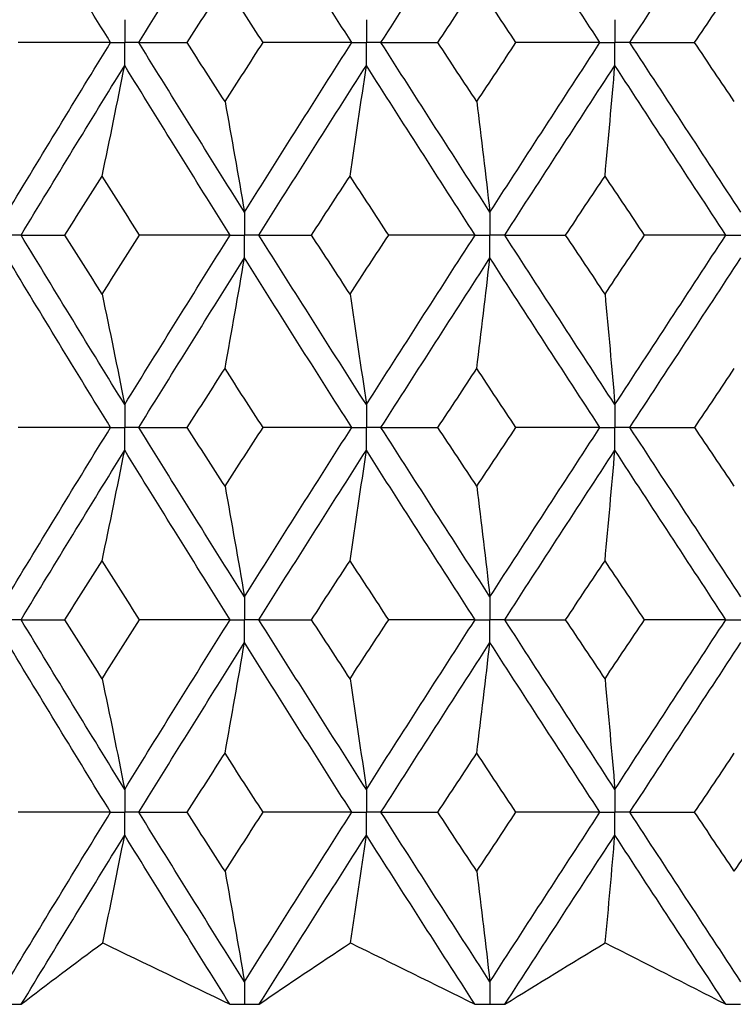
# Paper-space layout '_Left' of a CAD drawing. Header units: millimetres. Extents: x -310 to 25, y -1 to 320.
# Tile 9 of 51: x -8 to -2, y 14 to 22. Entities that reach past the tile are written whole.
import ezdxf

# ---------------------------------------------------------------- set-up
doc = ezdxf.new("R2010")
doc.units = ezdxf.units.MM

psp = doc.layouts.new('_Left')

# ---------------------------------------------------------------- linework, layer by layer
at = {"color": 7, "linetype": 'Continuous', "lineweight": 25}
for p, q in [((-5.9514, 14.1019), (-5.9486, 14.1019)), ((-4.0052, 14.1019), (-4.0023, 14.1019))]:
    psp.add_line(p, q, dxfattribs=at)
for points in [[(-7.0104, 21.7258), (-7.2863, 22.174), (-7.5593, 22.6208), (-7.8298, 23.0682)], [(-6.7866, 21.7258), (-6.5094, 22.174), (-6.2301, 22.6208), (-5.9486, 23.0682)], [(-5.098, 21.7258), (-5.3836, 22.174), (-5.6671, 22.6208), (-5.9486, 23.0682)], [(-4.8664, 21.7258), (-4.5799, 22.174), (-4.2919, 22.6208), (-4.0023, 23.0682)], [(-3.1297, 21.7258), (-3.422, 22.174), (-3.7128, 22.6208), (-4.0023, 23.0682)], [(-2.8929, 21.7258), (-2.6001, 22.174), (-2.3066, 22.6208), (-2.0122, 23.0682)], [(-6.4035, 21.7257), (-6.3036, 21.8814), (-6.2035, 22.037), (-6.1031, 22.1924)], [(-5.8011, 21.7257), (-5.902, 21.8814), (-6.0027, 22.037), (-6.1031, 22.1924)], [(-4.4155, 21.7257), (-4.3126, 21.8814), (-4.2095, 22.037), (-4.1063, 22.1924)], [(-3.7959, 21.7257), (-3.8996, 21.8814), (-4.003, 22.037), (-4.1063, 22.1924)], [(-2.3791, 21.7257), (-2.2743, 21.8814), (-2.1694, 22.037), (-2.0644, 22.1924)], [(-7.8298, 20.3811), (-7.5593, 20.8294), (-7.286, 21.2778), (-7.0104, 21.7258)], [(-7.0104, 21.7258), (-7.2538, 21.7258), (-7.4979, 21.7257), (-7.7427, 21.7257)], [(-5.9486, 20.3811), (-6.2302, 20.8294), (-6.5097, 21.2778), (-6.7866, 21.7258)], [(-6.7866, 21.7258), (-6.6608, 21.7258), (-6.5331, 21.7257), (-6.4035, 21.7257)], [(-6.1031, 21.2583), (-6.2035, 21.4141), (-6.3036, 21.5699), (-6.4035, 21.7257)], [(-6.1031, 21.2583), (-6.0027, 21.4141), (-5.902, 21.5699), (-5.8011, 21.7257)], [(-5.9486, 20.3811), (-5.6671, 20.8294), (-5.3834, 21.2778), (-5.098, 21.7258)], [(-5.098, 21.7258), (-5.3315, 21.7258), (-5.5658, 21.7257), (-5.8011, 21.7257)], [(-4.0023, 20.3811), (-4.2919, 20.8294), (-4.5801, 21.2778), (-4.8664, 21.7258)], [(-4.8664, 21.7258), (-4.7179, 21.7258), (-4.5676, 21.7257), (-4.4155, 21.7257)], [(-4.1063, 21.2583), (-4.2095, 21.4141), (-4.3126, 21.5699), (-4.4155, 21.7257)], [(-4.1063, 21.2583), (-4.003, 21.4141), (-3.8995, 21.5699), (-3.7959, 21.7257)], [(-4.0023, 20.3811), (-3.7128, 20.8294), (-3.4217, 21.2778), (-3.1297, 21.7258)], [(-3.1297, 21.7258), (-3.3507, 21.7258), (-3.5728, 21.7257), (-3.7959, 21.7257)], [(-2.0122, 20.3811), (-2.3066, 20.8294), (-2.6004, 21.2778), (-2.8929, 21.7258)], [(-2.8929, 21.7258), (-2.7233, 21.7258), (-2.552, 21.7257), (-2.3791, 21.7257)], [(-2.0644, 21.2583), (-2.1694, 21.4141), (-2.2743, 21.5699), (-2.3791, 21.7257)], [(-7.7201, 20.1996), (-7.4489, 20.6479), (-7.175, 21.0964), (-6.8986, 21.5444)], [(-7.0778, 20.6673), (-7.0169, 20.9578), (-6.9572, 21.2502), (-6.8986, 21.5444)], [(-6.0625, 20.1996), (-6.3435, 20.6479), (-6.6223, 21.0964), (-6.8986, 21.5444)], [(-5.8345, 20.1996), (-5.5524, 20.6479), (-5.2682, 21.0964), (-4.9823, 21.5444)], [(-5.1117, 20.6673), (-5.0677, 20.9578), (-5.0246, 21.2502), (-4.9823, 21.5444)], [(-4.1195, 20.1996), (-4.4087, 20.6479), (-4.6964, 21.0964), (-4.9823, 21.5444)], [(-3.885, 20.1996), (-3.5951, 20.6479), (-3.3037, 21.0964), (-3.0114, 21.5444)], [(-3.0896, 20.6673), (-3.063, 20.9578), (-3.0369, 21.2502), (-3.0114, 21.5444)], [(-2.1313, 20.1996), (-2.4256, 20.6479), (-2.7191, 21.0964), (-3.0114, 21.5444)], [(-6.1031, 21.2583), (-6.0506, 20.9677), (-5.9991, 20.6753), (-5.9486, 20.3811)], [(-4.1063, 21.2583), (-4.0709, 20.9677), (-4.0363, 20.6753), (-4.0023, 20.3811)], [(-7.3726, 20.1996), (-7.2747, 20.3555), (-7.1764, 20.5114), (-7.0778, 20.6673)], [(-6.7811, 20.1996), (-6.8803, 20.3555), (-6.9792, 20.5114), (-7.0778, 20.6673)], [(-5.4171, 20.1996), (-5.3155, 20.3555), (-5.2137, 20.5114), (-5.1117, 20.6673)], [(-4.805, 20.1996), (-4.9074, 20.3555), (-5.0097, 20.5114), (-5.1117, 20.6673)], [(-3.4021, 20.1996), (-3.2981, 20.3555), (-3.1939, 20.5114), (-3.0896, 20.6673)], [(-2.7762, 20.1996), (-2.8808, 20.3555), (-2.9853, 20.5114), (-3.0896, 20.6673)], [(-7.7201, 20.1996), (-7.6063, 20.1996), (-7.4904, 20.1996), (-7.3726, 20.1996)], [(-6.8986, 18.8559), (-7.1749, 19.303), (-7.4488, 19.7512), (-7.7201, 20.1996)], [(-7.0778, 19.7322), (-7.1764, 19.888), (-7.2747, 20.0438), (-7.3726, 20.1996)], [(-7.0778, 19.7322), (-6.9792, 19.888), (-6.8803, 20.0438), (-6.7811, 20.1996)], [(-6.8986, 18.8559), (-6.6224, 19.303), (-6.3436, 19.7512), (-6.0625, 20.1996)], [(-6.0625, 20.1996), (-6.3012, 20.1996), (-6.5408, 20.1996), (-6.7811, 20.1996)], [(-5.8345, 20.1996), (-5.6972, 20.1996), (-5.5581, 20.1996), (-5.4171, 20.1996)], [(-4.9823, 18.8559), (-5.2681, 19.303), (-5.5523, 19.7512), (-5.8345, 20.1996)], [(-5.1117, 19.7322), (-5.2137, 19.888), (-5.3155, 20.0438), (-5.4171, 20.1996)], [(-5.1117, 19.7322), (-5.0097, 19.888), (-4.9074, 20.0438), (-4.805, 20.1996)], [(-4.9823, 18.8559), (-4.6965, 19.303), (-4.4088, 19.7512), (-4.1195, 20.1996)], [(-4.1195, 20.1996), (-4.347, 20.1996), (-4.5755, 20.1996), (-4.805, 20.1996)], [(-3.885, 20.1996), (-3.7258, 20.1996), (-3.5648, 20.1996), (-3.4021, 20.1996)], [(-3.0114, 18.8559), (-3.3036, 19.303), (-3.595, 19.7512), (-3.885, 20.1996)], [(-3.0896, 19.7322), (-3.1939, 19.888), (-3.2981, 20.0438), (-3.4021, 20.1996)], [(-3.0896, 19.7322), (-2.9853, 19.888), (-2.8808, 20.0438), (-2.7762, 20.1996)], [(-3.0114, 18.8559), (-2.7192, 19.303), (-2.4257, 19.7512), (-2.1313, 20.1996)], [(-2.1313, 20.1996), (-2.3451, 20.1996), (-2.5601, 20.1996), (-2.7762, 20.1996)], [(-7.0105, 18.6747), (-7.286, 19.1217), (-7.5592, 19.5698), (-7.8298, 20.0182)], [(-6.7866, 18.6747), (-6.5097, 19.1217), (-6.2303, 19.5698), (-5.9486, 20.0182)], [(-6.1031, 19.1412), (-6.0506, 19.4316), (-5.9991, 19.724), (-5.9486, 20.0182)], [(-5.098, 18.6747), (-5.3833, 19.1217), (-5.667, 19.5698), (-5.9486, 20.0182)], [(-4.8664, 18.6747), (-4.5802, 19.1217), (-4.292, 19.5698), (-4.0023, 20.0182)], [(-4.1063, 19.1412), (-4.0709, 19.4316), (-4.0363, 19.724), (-4.0023, 20.0182)], [(-3.1298, 18.6747), (-3.4217, 19.1217), (-3.7127, 19.5698), (-4.0023, 20.0182)], [(-2.8929, 18.6747), (-2.6004, 19.1217), (-2.3067, 19.5698), (-2.0122, 20.0182)], [(-7.0778, 19.7322), (-7.0169, 19.4419), (-6.9572, 19.1498), (-6.8986, 18.8559)], [(-5.1117, 19.7322), (-5.0677, 19.4419), (-5.0246, 19.1498), (-4.9823, 18.8559)], [(-3.0896, 19.7322), (-3.063, 19.4419), (-3.037, 19.1498), (-3.0114, 18.8559)], [(-6.4032, 18.6748), (-6.3034, 18.8302), (-6.2034, 18.9857), (-6.1031, 19.1412)], [(-5.8014, 18.6748), (-5.9022, 18.8302), (-6.0028, 18.9857), (-6.1031, 19.1412)], [(-4.4152, 18.6748), (-4.3124, 18.8302), (-4.2094, 18.9857), (-4.1063, 19.1412)], [(-3.7963, 18.6748), (-3.8997, 18.8302), (-4.0031, 18.9857), (-4.1063, 19.1412)], [(-2.3788, 18.6748), (-2.2741, 18.8302), (-2.1693, 18.9857), (-2.0644, 19.1412)], [(-7.8298, 17.3321), (-7.5592, 17.7804), (-7.286, 18.2276), (-7.0105, 18.6747)], [(-7.0105, 18.6747), (-7.254, 18.6747), (-7.4982, 18.6747), (-7.743, 18.6748)], [(-6.7866, 18.6747), (-6.6607, 18.6747), (-6.5329, 18.6747), (-6.4032, 18.6748)], [(-5.9486, 17.3321), (-6.2303, 17.7804), (-6.5097, 18.2276), (-6.7866, 18.6747)], [(-6.1031, 18.2087), (-6.2034, 18.3642), (-6.3034, 18.5195), (-6.4032, 18.6748)], [(-6.1031, 18.2087), (-6.0028, 18.3642), (-5.9022, 18.5195), (-5.8014, 18.6748)], [(-5.9486, 17.3321), (-5.667, 17.7804), (-5.3834, 18.2276), (-5.098, 18.6747)], [(-5.098, 18.6747), (-5.3316, 18.6747), (-5.5661, 18.6747), (-5.8014, 18.6748)], [(-4.8664, 18.6747), (-4.7178, 18.6747), (-4.5673, 18.6747), (-4.4152, 18.6748)], [(-4.0023, 17.3321), (-4.292, 17.7804), (-4.5801, 18.2276), (-4.8664, 18.6747)], [(-4.1063, 18.2087), (-4.2094, 18.3642), (-4.3124, 18.5195), (-4.4152, 18.6748)], [(-4.1063, 18.2087), (-4.0031, 18.3642), (-3.8997, 18.5195), (-3.7963, 18.6748)], [(-4.0023, 17.3321), (-3.7126, 17.7804), (-3.4217, 18.2276), (-3.1298, 18.6747)], [(-3.1298, 18.6747), (-3.3508, 18.6747), (-3.573, 18.6747), (-3.7963, 18.6748)], [(-2.8929, 18.6747), (-2.7232, 18.6747), (-2.5518, 18.6747), (-2.3788, 18.6748)], [(-2.0122, 17.3321), (-2.3067, 17.7804), (-2.6004, 18.2276), (-2.8929, 18.6747)], [(-2.0644, 18.2087), (-2.1693, 18.3642), (-2.2741, 18.5195), (-2.3788, 18.6748)], [(-7.7201, 17.1507), (-7.4488, 17.599), (-7.1749, 18.0465), (-6.8986, 18.4935)], [(-7.0778, 17.6176), (-7.0169, 17.9078), (-6.9572, 18.1997), (-6.8986, 18.4935)], [(-6.0625, 17.1507), (-6.3436, 17.599), (-6.6224, 18.0465), (-6.8986, 18.4935)], [(-5.8345, 17.1507), (-5.5523, 17.599), (-5.2681, 18.0465), (-4.9823, 18.4935)], [(-5.1117, 17.6176), (-5.0677, 17.9078), (-5.0246, 18.1997), (-4.9823, 18.4935)], [(-4.1195, 17.1507), (-4.4088, 17.599), (-4.6965, 18.0465), (-4.9823, 18.4935)], [(-3.885, 17.1507), (-3.5949, 17.599), (-3.3036, 18.0465), (-3.0114, 18.4935)], [(-3.0896, 17.6176), (-3.063, 17.9078), (-3.0369, 18.1997), (-3.0114, 18.4935)], [(-2.1313, 17.1507), (-2.4257, 17.599), (-2.7192, 18.0465), (-3.0114, 18.4935)], [(-6.1031, 18.2087), (-6.0506, 17.9184), (-5.9991, 17.6262), (-5.9486, 17.3321)], [(-4.1063, 18.2087), (-4.0709, 17.9184), (-4.0363, 17.6262), (-4.0023, 17.3321)], [(-7.3726, 17.1506), (-7.2746, 17.3064), (-7.1763, 17.4621), (-7.0778, 17.6176)], [(-6.7811, 17.1506), (-6.8803, 17.3064), (-6.9792, 17.4621), (-7.0778, 17.6176)], [(-5.417, 17.1506), (-5.3154, 17.3064), (-5.2136, 17.4621), (-5.1117, 17.6176)], [(-4.805, 17.1506), (-4.9075, 17.3064), (-5.0097, 17.4621), (-5.1117, 17.6176)], [(-3.402, 17.1506), (-3.298, 17.3064), (-3.1939, 17.4621), (-3.0896, 17.6176)], [(-2.7763, 17.1506), (-2.8809, 17.3064), (-2.9853, 17.4621), (-3.0896, 17.6176)], [(-6.8986, 15.8059), (-7.175, 16.2541), (-7.449, 16.7026), (-7.7201, 17.1507)], [(-7.7201, 17.1507), (-7.6062, 17.1507), (-7.4904, 17.1507), (-7.3726, 17.1506)], [(-7.0778, 16.6831), (-7.1763, 16.8389), (-7.2746, 16.9948), (-7.3726, 17.1506)], [(-7.0778, 16.6831), (-6.9792, 16.8389), (-6.8803, 16.9948), (-6.7811, 17.1506)], [(-6.8986, 15.8059), (-6.6223, 16.2541), (-6.3434, 16.7026), (-6.0625, 17.1507)], [(-6.0625, 17.1507), (-6.3012, 17.1507), (-6.5408, 17.1507), (-6.7811, 17.1506)], [(-4.9823, 15.8059), (-5.2682, 16.2541), (-5.5525, 16.7026), (-5.8345, 17.1507)], [(-5.8345, 17.1507), (-5.6972, 17.1507), (-5.558, 17.1507), (-5.417, 17.1506)], [(-5.1117, 16.6831), (-5.2137, 16.8389), (-5.3155, 16.9948), (-5.417, 17.1506)], [(-5.1117, 16.6831), (-5.0097, 16.8389), (-4.9075, 16.9948), (-4.805, 17.1506)], [(-4.9823, 15.8059), (-4.6964, 16.2541), (-4.4086, 16.7026), (-4.1195, 17.1507)], [(-4.1195, 17.1507), (-4.347, 17.1507), (-4.5755, 17.1507), (-4.805, 17.1506)], [(-3.0114, 15.8059), (-3.3038, 16.2541), (-3.5951, 16.7026), (-3.885, 17.1507)], [(-3.885, 17.1507), (-3.7257, 17.1507), (-3.5647, 17.1507), (-3.402, 17.1506)], [(-3.0896, 16.6831), (-3.1939, 16.8389), (-3.298, 16.9948), (-3.402, 17.1506)], [(-3.0896, 16.6831), (-2.9853, 16.8389), (-2.8809, 16.9948), (-2.7763, 17.1506)], [(-3.0114, 15.8059), (-2.719, 16.2541), (-2.4255, 16.7026), (-2.1313, 17.1507)], [(-2.1313, 17.1507), (-2.3451, 17.1507), (-2.5601, 17.1507), (-2.7763, 17.1506)], [(-7.0104, 15.6244), (-7.2861, 16.0726), (-7.5593, 16.5211), (-7.8298, 16.9693)], [(-6.7866, 15.6244), (-6.5096, 16.0726), (-6.2301, 16.5211), (-5.9486, 16.9693)], [(-6.1031, 16.0921), (-6.0506, 16.3826), (-5.9991, 16.675), (-5.9486, 16.9693)], [(-5.098, 15.6244), (-5.3834, 16.0726), (-5.6671, 16.5211), (-5.9486, 16.9693)], [(-4.8665, 15.6244), (-4.5801, 16.0726), (-4.2919, 16.5211), (-4.0023, 16.9693)], [(-4.1063, 16.0921), (-4.0709, 16.3826), (-4.0363, 16.675), (-4.0023, 16.9693)], [(-3.1297, 15.6244), (-3.4218, 16.0726), (-3.7128, 16.5211), (-4.0023, 16.9693)], [(-2.893, 15.6244), (-2.6003, 16.0726), (-2.3066, 16.5211), (-2.0122, 16.9693)], [(-7.0778, 16.6831), (-7.0169, 16.3925), (-6.9572, 16.1002), (-6.8986, 15.8059)], [(-5.1117, 16.6831), (-5.0677, 16.3925), (-5.0246, 16.1002), (-4.9823, 15.8059)], [(-3.0896, 16.6831), (-3.063, 16.3925), (-3.0369, 16.1002), (-3.0114, 15.8059)], [(-6.4036, 15.6245), (-6.3037, 15.7804), (-6.2035, 15.9362), (-6.1031, 16.0921)], [(-5.801, 15.6245), (-5.9019, 15.7804), (-6.0026, 15.9362), (-6.1031, 16.0921)], [(-4.4156, 15.6245), (-4.3127, 15.7804), (-4.2096, 15.9362), (-4.1063, 16.0921)], [(-3.7958, 15.6245), (-3.8995, 15.7804), (-4.003, 15.9362), (-4.1063, 16.0921)], [(-2.3792, 15.6245), (-2.2744, 15.7804), (-2.1695, 15.9362), (-2.0644, 16.0921)], [(-7.8298, 14.2811), (-7.5595, 14.7281), (-7.2862, 15.1761), (-7.0104, 15.6244)], [(-7.0104, 15.6244), (-7.2538, 15.6245), (-7.4979, 15.6245), (-7.7426, 15.6245)], [(-6.7866, 15.6244), (-6.6609, 15.6245), (-6.5332, 15.6245), (-6.4036, 15.6245)], [(-5.9486, 14.2811), (-6.23, 14.7281), (-6.5095, 15.1761), (-6.7866, 15.6244)], [(-6.1031, 15.1572), (-6.2035, 15.3129), (-6.3037, 15.4687), (-6.4036, 15.6245)], [(-6.1031, 15.1572), (-6.0027, 15.3129), (-5.902, 15.4687), (-5.801, 15.6245)], [(-5.9486, 14.2811), (-5.6673, 14.7281), (-5.3836, 15.1761), (-5.098, 15.6244)], [(-5.098, 15.6244), (-5.3314, 15.6245), (-5.5658, 15.6245), (-5.801, 15.6245)], [(-4.8665, 15.6244), (-4.718, 15.6245), (-4.5677, 15.6245), (-4.4156, 15.6245)], [(-4.0023, 14.2811), (-4.2917, 14.7281), (-4.5799, 15.1761), (-4.8665, 15.6244)], [(-4.1063, 15.1572), (-4.2095, 15.3129), (-4.3127, 15.4687), (-4.4156, 15.6245)], [(-4.1063, 15.1572), (-4.003, 15.3129), (-3.8995, 15.4687), (-3.7958, 15.6245)], [(-4.0023, 14.2811), (-3.713, 14.7281), (-3.4219, 15.1761), (-3.1297, 15.6244)], [(-3.1297, 15.6244), (-3.3506, 15.6245), (-3.5727, 15.6245), (-3.7958, 15.6245)], [(-2.893, 15.6244), (-2.7234, 15.6245), (-2.5521, 15.6245), (-2.3792, 15.6245)], [(-2.0122, 14.2811), (-2.3064, 14.7281), (-2.6002, 15.1761), (-2.893, 15.6244)], [(-2.0644, 15.1572), (-2.1694, 15.3129), (-2.2744, 15.4687), (-2.3792, 15.6245)], [(-2.0644, 15.1572), (-1.9594, 15.3129), (-1.8543, 15.4687), (-1.7491, 15.6245)], [(-7.7188, 14.1021), (-7.4482, 14.5482), (-7.1747, 14.9954), (-6.8986, 15.443)], [(-7.073, 14.5888), (-7.0138, 14.8717), (-6.9557, 15.1565), (-6.8986, 15.443)], [(-6.0639, 14.1021), (-6.3442, 14.5482), (-6.6226, 14.9954), (-6.8986, 15.443)], [(-5.8331, 14.1021), (-5.5517, 14.5482), (-5.2679, 14.9954), (-4.9823, 15.443)], [(-5.1083, 14.5888), (-5.0655, 14.8717), (-5.0235, 15.1565), (-4.9823, 15.443)], [(-4.1209, 14.1021), (-4.4094, 14.5482), (-4.6967, 14.9954), (-4.9823, 15.443)], [(-3.8836, 14.1021), (-3.5943, 14.5482), (-3.3034, 14.9954), (-3.0114, 15.443)], [(-3.0875, 14.5888), (-3.0617, 14.8717), (-3.0363, 15.1565), (-3.0114, 15.443)], [(-2.1328, 14.1021), (-2.4263, 14.5482), (-2.7194, 14.9954), (-3.0114, 15.443)], [(-6.1031, 15.1572), (-6.0506, 14.8671), (-5.9991, 14.575), (-5.9486, 14.2811)], [(-4.1063, 15.1572), (-4.0709, 14.8671), (-4.0363, 14.575), (-4.0023, 14.2811)], [(-7.7188, 14.1021), (-7.509, 14.2639), (-7.2938, 14.4261), (-7.073, 14.5888)], [(-7.073, 14.5888), (-6.7358, 14.4261), (-6.3994, 14.2639), (-6.0639, 14.1021)], [(-5.8331, 14.1021), (-5.5965, 14.2639), (-5.3548, 14.4261), (-5.1083, 14.5888)], [(-5.1083, 14.5888), (-4.7775, 14.4261), (-4.4484, 14.2639), (-4.1209, 14.1021)], [(-3.8836, 14.1021), (-3.6226, 14.2639), (-3.3572, 14.4261), (-3.0875, 14.5888)], [(-3.0875, 14.5888), (-2.7669, 14.4261), (-2.4487, 14.2639), (-2.1328, 14.1021)]]:
    psp.add_open_spline(points, degree=3, dxfattribs=at)
for points, knots in [([(-6.8986, 21.9071), (-6.8986, 21.8582), (-6.8986, 21.8093), (-6.8986, 21.7604), (-6.8986, 21.7489), (-6.8986, 21.7373), (-6.8986, 21.7258)], [0, 0, 0, 0, 0.0001466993, 0.0001466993, 0.0001466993, 0.0001813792, 0.0001813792, 0.0001813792, 0.0001813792]), ([(-4.9823, 21.9071), (-4.9823, 21.8582), (-4.9823, 21.8093), (-4.9823, 21.7604), (-4.9823, 21.7489), (-4.9823, 21.7373), (-4.9823, 21.7258)], [0, 0, 0, 0, 0.0001466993, 0.0001466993, 0.0001466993, 0.0001813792, 0.0001813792, 0.0001813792, 0.0001813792]), ([(-3.0114, 21.9071), (-3.0114, 21.8582), (-3.0114, 21.8093), (-3.0114, 21.7604), (-3.0114, 21.7489), (-3.0114, 21.7373), (-3.0114, 21.7258)], [0, 0, 0, 0, 0.0001466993, 0.0001466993, 0.0001466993, 0.0001813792, 0.0001813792, 0.0001813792, 0.0001813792]), ([(-7.0104, 21.7258), (-6.9839, 21.7258), (-6.9575, 21.7258), (-6.931, 21.7258), (-6.9202, 21.7258), (-6.9094, 21.7258), (-6.8986, 21.7258)], [0, 0, 0, 0, 0.0000851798, 0.0000851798, 0.0000851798, 0.0001198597, 0.0001198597, 0.0001198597, 0.0001198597]), ([(-6.8986, 21.5444), (-6.8986, 21.5933), (-6.8986, 21.6422), (-6.8986, 21.6911), (-6.8986, 21.7026), (-6.8986, 21.7142), (-6.8986, 21.7258)], [0, 0, 0, 0, 0.0001467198, 0.0001467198, 0.0001467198, 0.0001813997, 0.0001813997, 0.0001813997, 0.0001813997]), ([(-6.7866, 21.7258), (-6.8132, 21.7258), (-6.8397, 21.7258), (-6.8662, 21.7258), (-6.877, 21.7258), (-6.8878, 21.7258), (-6.8986, 21.7258)], [0, 0, 0, 0, 0.0000851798, 0.0000851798, 0.0000851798, 0.0001198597, 0.0001198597, 0.0001198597, 0.0001198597]), ([(-5.098, 21.7258), (-5.0706, 21.7258), (-5.0432, 21.7258), (-5.0158, 21.7258), (-5.0046, 21.7258), (-4.9934, 21.7258), (-4.9823, 21.7258)], [0, 0, 0, 0, 0.0000851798, 0.0000851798, 0.0000851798, 0.0001198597, 0.0001198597, 0.0001198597, 0.0001198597]), ([(-4.9823, 21.5444), (-4.9823, 21.5933), (-4.9823, 21.6422), (-4.9823, 21.6911), (-4.9823, 21.7026), (-4.9823, 21.7142), (-4.9823, 21.7258)], [0, 0, 0, 0, 0.0001467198, 0.0001467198, 0.0001467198, 0.0001813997, 0.0001813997, 0.0001813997, 0.0001813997]), ([(-4.8664, 21.7258), (-4.8939, 21.7258), (-4.9213, 21.7258), (-4.9488, 21.7258), (-4.9599, 21.7258), (-4.9711, 21.7258), (-4.9823, 21.7258)], [0, 0, 0, 0, 0.0000851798, 0.0000851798, 0.0000851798, 0.0001198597, 0.0001198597, 0.0001198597, 0.0001198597]), ([(-3.1297, 21.7258), (-3.1017, 21.7258), (-3.0737, 21.7258), (-3.0456, 21.7258), (-3.0342, 21.7258), (-3.0228, 21.7258), (-3.0114, 21.7258)], [0, 0, 0, 0, 0.0000851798, 0.0000851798, 0.0000851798, 0.0001198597, 0.0001198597, 0.0001198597, 0.0001198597]), ([(-3.0114, 21.5444), (-3.0114, 21.5933), (-3.0114, 21.6422), (-3.0114, 21.6911), (-3.0114, 21.7026), (-3.0114, 21.7142), (-3.0114, 21.7258)], [0, 0, 0, 0, 0.0001467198, 0.0001467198, 0.0001467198, 0.0001813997, 0.0001813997, 0.0001813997, 0.0001813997]), ([(-2.8929, 21.7258), (-2.921, 21.7258), (-2.9491, 21.7258), (-2.9771, 21.7258), (-2.9885, 21.7258), (-2.9999, 21.7258), (-3.0114, 21.7258)], [0, 0, 0, 0, 0.0000851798, 0.0000851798, 0.0000851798, 0.0001198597, 0.0001198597, 0.0001198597, 0.0001198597]), ([(-5.9486, 20.3811), (-5.9486, 20.3321), (-5.9486, 20.2832), (-5.9486, 20.2343), (-5.9486, 20.2227), (-5.9486, 20.2112), (-5.9486, 20.1996)], [0, 0, 0, 0, 0.0001467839, 0.0001467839, 0.0001467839, 0.0001814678, 0.0001814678, 0.0001814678, 0.0001814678]), ([(-4.0023, 20.3811), (-4.0023, 20.3321), (-4.0023, 20.2832), (-4.0023, 20.2343), (-4.0023, 20.2227), (-4.0023, 20.2112), (-4.0023, 20.1996)], [0, 0, 0, 0, 0.0001467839, 0.0001467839, 0.0001467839, 0.0001814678, 0.0001814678, 0.0001814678, 0.0001814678]), ([(-7.7201, 20.1996), (-7.7461, 20.1996), (-7.772, 20.1996), (-7.798, 20.1996), (-7.8086, 20.1996), (-7.8191, 20.1996), (-7.8297, 20.1996)], [0, 0, 0, 0, 0.0000851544, 0.0000851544, 0.0000851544, 0.0001198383, 0.0001198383, 0.0001198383, 0.0001198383]), ([(-6.0625, 20.1996), (-6.0355, 20.1996), (-6.0085, 20.1996), (-5.9816, 20.1996), (-5.9706, 20.1996), (-5.9596, 20.1996), (-5.9486, 20.1996)], [0, 0, 0, 0, 0.0000851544, 0.0000851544, 0.0000851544, 0.0001198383, 0.0001198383, 0.0001198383, 0.0001198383]), ([(-5.8345, 20.1996), (-5.8616, 20.1996), (-5.8886, 20.1996), (-5.9156, 20.1996), (-5.9266, 20.1996), (-5.9376, 20.1996), (-5.9486, 20.1996)], [0, 0, 0, 0, 0.0000851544, 0.0000851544, 0.0000851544, 0.0001198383, 0.0001198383, 0.0001198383, 0.0001198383]), ([(-5.9486, 20.0182), (-5.9486, 20.0671), (-5.9486, 20.116), (-5.9486, 20.1649), (-5.9486, 20.1765), (-5.9486, 20.188), (-5.9486, 20.1996)], [0, 0, 0, 0, 0.0001467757, 0.0001467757, 0.0001467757, 0.0001814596, 0.0001814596, 0.0001814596, 0.0001814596]), ([(-4.1195, 20.1996), (-4.0917, 20.1996), (-4.064, 20.1996), (-4.0362, 20.1996), (-4.0249, 20.1996), (-4.0136, 20.1996), (-4.0023, 20.1996)], [0, 0, 0, 0, 0.0000851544, 0.0000851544, 0.0000851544, 0.0001198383, 0.0001198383, 0.0001198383, 0.0001198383]), ([(-3.885, 20.1996), (-3.9128, 20.1996), (-3.9406, 20.1996), (-3.9684, 20.1996), (-3.9797, 20.1996), (-3.991, 20.1996), (-4.0023, 20.1996)], [0, 0, 0, 0, 0.0000851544, 0.0000851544, 0.0000851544, 0.0001198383, 0.0001198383, 0.0001198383, 0.0001198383]), ([(-4.0023, 20.0182), (-4.0023, 20.0671), (-4.0023, 20.116), (-4.0023, 20.1649), (-4.0023, 20.1765), (-4.0023, 20.188), (-4.0023, 20.1996)], [0, 0, 0, 0, 0.0001467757, 0.0001467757, 0.0001467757, 0.0001814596, 0.0001814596, 0.0001814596, 0.0001814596]), ([(-2.1313, 20.1996), (-2.1031, 20.1996), (-2.0749, 20.1996), (-2.0467, 20.1996), (-2.0352, 20.1996), (-2.0237, 20.1996), (-2.0122, 20.1996)], [0, 0, 0, 0, 0.0000851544, 0.0000851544, 0.0000851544, 0.0001198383, 0.0001198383, 0.0001198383, 0.0001198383]), ([(-6.8986, 18.8559), (-6.8986, 18.807), (-6.8986, 18.7582), (-6.8986, 18.7093), (-6.8986, 18.6978), (-6.8986, 18.6862), (-6.8986, 18.6747)], [0, 0, 0, 0, 0.0001465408, 0.0001465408, 0.0001465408, 0.0001812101, 0.0001812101, 0.0001812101, 0.0001812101]), ([(-4.9823, 18.8559), (-4.9823, 18.807), (-4.9823, 18.7582), (-4.9823, 18.7093), (-4.9823, 18.6978), (-4.9823, 18.6862), (-4.9823, 18.6747)], [0, 0, 0, 0, 0.0001465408, 0.0001465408, 0.0001465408, 0.0001812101, 0.0001812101, 0.0001812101, 0.0001812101]), ([(-3.0114, 18.8559), (-3.0114, 18.807), (-3.0114, 18.7582), (-3.0114, 18.7093), (-3.0114, 18.6978), (-3.0114, 18.6862), (-3.0114, 18.6747)], [0, 0, 0, 0, 0.0001465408, 0.0001465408, 0.0001465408, 0.0001812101, 0.0001812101, 0.0001812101, 0.0001812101]), ([(-7.0105, 18.6747), (-6.984, 18.6747), (-6.9575, 18.6747), (-6.9309, 18.6747), (-6.9202, 18.6747), (-6.9094, 18.6747), (-6.8986, 18.6747)], [0, 0, 0, 0, 0.0000852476, 0.0000852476, 0.0000852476, 0.0001199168, 0.0001199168, 0.0001199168, 0.0001199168]), ([(-6.8986, 18.4935), (-6.8986, 18.5423), (-6.8986, 18.5911), (-6.8986, 18.64), (-6.8986, 18.6515), (-6.8986, 18.6631), (-6.8986, 18.6747)], [0, 0, 0, 0, 0.000146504, 0.000146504, 0.000146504, 0.0001811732, 0.0001811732, 0.0001811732, 0.0001811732]), ([(-6.7866, 18.6747), (-6.8131, 18.6747), (-6.8397, 18.6747), (-6.8662, 18.6747), (-6.877, 18.6747), (-6.8878, 18.6747), (-6.8986, 18.6747)], [0, 0, 0, 0, 0.0000852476, 0.0000852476, 0.0000852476, 0.0001199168, 0.0001199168, 0.0001199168, 0.0001199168]), ([(-5.098, 18.6747), (-5.0706, 18.6747), (-5.0432, 18.6747), (-5.0158, 18.6747), (-5.0046, 18.6747), (-4.9934, 18.6747), (-4.9823, 18.6747)], [0, 0, 0, 0, 0.0000852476, 0.0000852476, 0.0000852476, 0.0001199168, 0.0001199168, 0.0001199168, 0.0001199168]), ([(-4.9823, 18.4935), (-4.9823, 18.5423), (-4.9823, 18.5911), (-4.9823, 18.64), (-4.9823, 18.6515), (-4.9823, 18.6631), (-4.9823, 18.6747)], [0, 0, 0, 0, 0.000146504, 0.000146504, 0.000146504, 0.0001811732, 0.0001811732, 0.0001811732, 0.0001811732]), ([(-4.8664, 18.6747), (-4.8939, 18.6747), (-4.9213, 18.6747), (-4.9488, 18.6747), (-4.9599, 18.6747), (-4.9711, 18.6747), (-4.9823, 18.6747)], [0, 0, 0, 0, 0.0000852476, 0.0000852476, 0.0000852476, 0.0001199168, 0.0001199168, 0.0001199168, 0.0001199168]), ([(-3.1298, 18.6747), (-3.1017, 18.6747), (-3.0737, 18.6747), (-3.0456, 18.6747), (-3.0342, 18.6747), (-3.0228, 18.6747), (-3.0114, 18.6747)], [0, 0, 0, 0, 0.0000852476, 0.0000852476, 0.0000852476, 0.0001199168, 0.0001199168, 0.0001199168, 0.0001199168]), ([(-3.0114, 18.4935), (-3.0114, 18.5423), (-3.0114, 18.5911), (-3.0114, 18.64), (-3.0114, 18.6515), (-3.0114, 18.6631), (-3.0114, 18.6747)], [0, 0, 0, 0, 0.000146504, 0.000146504, 0.000146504, 0.0001811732, 0.0001811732, 0.0001811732, 0.0001811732]), ([(-2.8929, 18.6747), (-2.921, 18.6747), (-2.949, 18.6747), (-2.9771, 18.6747), (-2.9885, 18.6747), (-2.9999, 18.6747), (-3.0114, 18.6747)], [0, 0, 0, 0, 0.0000852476, 0.0000852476, 0.0000852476, 0.0001199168, 0.0001199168, 0.0001199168, 0.0001199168]), ([(-5.9486, 17.3321), (-5.9486, 17.2832), (-5.9486, 17.2343), (-5.9486, 17.1854), (-5.9486, 17.1738), (-5.9486, 17.1622), (-5.9486, 17.1507)], [0, 0, 0, 0, 0.0001467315, 0.0001467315, 0.0001467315, 0.0001814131, 0.0001814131, 0.0001814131, 0.0001814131]), ([(-4.0023, 17.3321), (-4.0023, 17.2832), (-4.0023, 17.2343), (-4.0023, 17.1854), (-4.0023, 17.1738), (-4.0023, 17.1622), (-4.0023, 17.1507)], [0, 0, 0, 0, 0.0001467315, 0.0001467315, 0.0001467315, 0.0001814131, 0.0001814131, 0.0001814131, 0.0001814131]), ([(-7.7201, 17.1507), (-7.7461, 17.1507), (-7.772, 17.1507), (-7.798, 17.1507), (-7.8086, 17.1507), (-7.8191, 17.1507), (-7.8297, 17.1507)], [0, 0, 0, 0, 0.0000851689, 0.0000851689, 0.0000851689, 0.0001198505, 0.0001198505, 0.0001198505, 0.0001198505]), ([(-6.0625, 17.1507), (-6.0355, 17.1507), (-6.0085, 17.1507), (-5.9816, 17.1507), (-5.9706, 17.1507), (-5.9596, 17.1507), (-5.9486, 17.1507)], [0, 0, 0, 0, 0.0000851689, 0.0000851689, 0.0000851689, 0.0001198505, 0.0001198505, 0.0001198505, 0.0001198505]), ([(-5.9486, 16.9693), (-5.9486, 17.0182), (-5.9486, 17.0671), (-5.9486, 17.116), (-5.9486, 17.1276), (-5.9486, 17.1391), (-5.9486, 17.1507)], [0, 0, 0, 0, 0.0001467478, 0.0001467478, 0.0001467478, 0.0001814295, 0.0001814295, 0.0001814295, 0.0001814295]), ([(-5.8345, 17.1507), (-5.8616, 17.1507), (-5.8886, 17.1507), (-5.9156, 17.1507), (-5.9266, 17.1507), (-5.9376, 17.1507), (-5.9486, 17.1507)], [0, 0, 0, 0, 0.0000851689, 0.0000851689, 0.0000851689, 0.0001198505, 0.0001198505, 0.0001198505, 0.0001198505]), ([(-4.1195, 17.1507), (-4.0917, 17.1507), (-4.064, 17.1507), (-4.0362, 17.1507), (-4.0249, 17.1507), (-4.0136, 17.1507), (-4.0023, 17.1507)], [0, 0, 0, 0, 0.0000851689, 0.0000851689, 0.0000851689, 0.0001198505, 0.0001198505, 0.0001198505, 0.0001198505]), ([(-4.0023, 16.9693), (-4.0023, 17.0182), (-4.0023, 17.0671), (-4.0023, 17.116), (-4.0023, 17.1276), (-4.0023, 17.1391), (-4.0023, 17.1507)], [0, 0, 0, 0, 0.0001467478, 0.0001467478, 0.0001467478, 0.0001814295, 0.0001814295, 0.0001814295, 0.0001814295]), ([(-3.885, 17.1507), (-3.9128, 17.1507), (-3.9406, 17.1507), (-3.9684, 17.1507), (-3.9797, 17.1507), (-3.991, 17.1507), (-4.0023, 17.1507)], [0, 0, 0, 0, 0.0000851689, 0.0000851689, 0.0000851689, 0.0001198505, 0.0001198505, 0.0001198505, 0.0001198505]), ([(-2.1313, 17.1507), (-2.1031, 17.1507), (-2.0749, 17.1507), (-2.0467, 17.1507), (-2.0352, 17.1507), (-2.0237, 17.1507), (-2.0122, 17.1507)], [0, 0, 0, 0, 0.0000851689, 0.0000851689, 0.0000851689, 0.0001198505, 0.0001198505, 0.0001198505, 0.0001198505]), ([(-6.8986, 15.8059), (-6.8986, 15.757), (-6.8986, 15.7081), (-6.8986, 15.6591), (-6.8986, 15.6476), (-6.8986, 15.636), (-6.8986, 15.6244)], [0, 0, 0, 0, 0.0001467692, 0.0001467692, 0.0001467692, 0.0001814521, 0.0001814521, 0.0001814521, 0.0001814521]), ([(-4.9823, 15.8059), (-4.9823, 15.757), (-4.9823, 15.7081), (-4.9823, 15.6591), (-4.9823, 15.6476), (-4.9823, 15.636), (-4.9823, 15.6244)], [0, 0, 0, 0, 0.0001467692, 0.0001467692, 0.0001467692, 0.0001814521, 0.0001814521, 0.0001814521, 0.0001814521]), ([(-3.0114, 15.8059), (-3.0114, 15.757), (-3.0114, 15.7081), (-3.0114, 15.6591), (-3.0114, 15.6476), (-3.0114, 15.636), (-3.0114, 15.6244)], [0, 0, 0, 0, 0.0001467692, 0.0001467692, 0.0001467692, 0.0001814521, 0.0001814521, 0.0001814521, 0.0001814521]), ([(-7.0104, 15.6244), (-6.9839, 15.6244), (-6.9574, 15.6244), (-6.931, 15.6244), (-6.9202, 15.6244), (-6.9094, 15.6244), (-6.8986, 15.6244)], [0, 0, 0, 0, 0.0000851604, 0.0000851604, 0.0000851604, 0.0001198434, 0.0001198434, 0.0001198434, 0.0001198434]), ([(-6.7866, 15.6244), (-6.8132, 15.6244), (-6.8397, 15.6244), (-6.8662, 15.6244), (-6.877, 15.6244), (-6.8878, 15.6244), (-6.8986, 15.6244)], [0, 0, 0, 0, 0.0000851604, 0.0000851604, 0.0000851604, 0.0001198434, 0.0001198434, 0.0001198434, 0.0001198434]), ([(-6.8986, 15.443), (-6.8986, 15.4919), (-6.8986, 15.5408), (-6.8986, 15.5898), (-6.8986, 15.6013), (-6.8986, 15.6129), (-6.8986, 15.6244)], [0, 0, 0, 0, 0.0001467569, 0.0001467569, 0.0001467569, 0.0001814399, 0.0001814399, 0.0001814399, 0.0001814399]), ([(-5.098, 15.6244), (-5.0706, 15.6244), (-5.0432, 15.6244), (-5.0158, 15.6244), (-5.0046, 15.6244), (-4.9934, 15.6244), (-4.9823, 15.6244)], [0, 0, 0, 0, 0.0000851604, 0.0000851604, 0.0000851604, 0.0001198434, 0.0001198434, 0.0001198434, 0.0001198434]), ([(-4.8665, 15.6244), (-4.8939, 15.6244), (-4.9213, 15.6244), (-4.9488, 15.6244), (-4.9599, 15.6244), (-4.9711, 15.6244), (-4.9823, 15.6244)], [0, 0, 0, 0, 0.0000851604, 0.0000851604, 0.0000851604, 0.0001198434, 0.0001198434, 0.0001198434, 0.0001198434]), ([(-4.9823, 15.443), (-4.9823, 15.4919), (-4.9823, 15.5408), (-4.9823, 15.5898), (-4.9823, 15.6013), (-4.9823, 15.6129), (-4.9823, 15.6244)], [0, 0, 0, 0, 0.0001467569, 0.0001467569, 0.0001467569, 0.0001814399, 0.0001814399, 0.0001814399, 0.0001814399]), ([(-3.1297, 15.6244), (-3.1017, 15.6244), (-3.0737, 15.6244), (-3.0456, 15.6244), (-3.0342, 15.6244), (-3.0228, 15.6244), (-3.0114, 15.6244)], [0, 0, 0, 0, 0.0000851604, 0.0000851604, 0.0000851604, 0.0001198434, 0.0001198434, 0.0001198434, 0.0001198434]), ([(-2.893, 15.6244), (-2.921, 15.6244), (-2.9491, 15.6244), (-2.9771, 15.6244), (-2.9885, 15.6244), (-2.9999, 15.6244), (-3.0114, 15.6244)], [0, 0, 0, 0, 0.0000851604, 0.0000851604, 0.0000851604, 0.0001198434, 0.0001198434, 0.0001198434, 0.0001198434]), ([(-3.0114, 15.443), (-3.0114, 15.4919), (-3.0114, 15.5408), (-3.0114, 15.5898), (-3.0114, 15.6013), (-3.0114, 15.6129), (-3.0114, 15.6244)], [0, 0, 0, 0, 0.0001467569, 0.0001467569, 0.0001467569, 0.0001814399, 0.0001814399, 0.0001814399, 0.0001814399]), ([(-5.9486, 14.2811), (-5.9486, 14.2323), (-5.9486, 14.1835), (-5.9486, 14.1347), (-5.9486, 14.1238), (-5.9486, 14.1128), (-5.9486, 14.1019)], [0, 0, 0, 0, 0.0001464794, 0.0001464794, 0.0001464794, 0.0001792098, 0.0001792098, 0.0001792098, 0.0001792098]), ([(-4.0023, 14.2811), (-4.0023, 14.2323), (-4.0023, 14.1835), (-4.0023, 14.1347), (-4.0023, 14.1238), (-4.0023, 14.1128), (-4.0023, 14.1019)], [0, 0, 0, 0, 0.0001464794, 0.0001464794, 0.0001464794, 0.0001792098, 0.0001792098, 0.0001792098, 0.0001792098]), ([(-7.8297, 14.1019), (-7.8117, 14.1019), (-7.7936, 14.1019), (-7.7756, 14.102), (-7.7566, 14.102), (-7.7377, 14.1021), (-7.7188, 14.1021)], [0.0000029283, 0.0000029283, 0.0000029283, 0.0000029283, 0.0000621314, 0.0000621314, 0.0000621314, 0.0001242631, 0.0001242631, 0.0001242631, 0.0001242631]), ([(-6.0639, 14.1021), (-6.0442, 14.1021), (-6.0246, 14.102), (-6.0049, 14.102), (-5.987, 14.102), (-5.9692, 14.1019), (-5.9514, 14.1019)], [0, 0, 0, 0, 0.0000621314, 0.0000621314, 0.0000621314, 0.0001184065, 0.0001184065, 0.0001184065, 0.0001184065]), ([(-5.9486, 14.1019), (-5.9298, 14.1019), (-5.911, 14.1019), (-5.8923, 14.102), (-5.8725, 14.102), (-5.8528, 14.1021), (-5.8331, 14.1021)], [0.0000029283, 0.0000029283, 0.0000029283, 0.0000029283, 0.0000621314, 0.0000621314, 0.0000621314, 0.0001242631, 0.0001242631, 0.0001242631, 0.0001242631]), ([(-4.1209, 14.1021), (-4.1007, 14.1021), (-4.0805, 14.102), (-4.0602, 14.102), (-4.0419, 14.102), (-4.0235, 14.1019), (-4.0052, 14.1019)], [0, 0, 0, 0, 0.0000621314, 0.0000621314, 0.0000621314, 0.0001184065, 0.0001184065, 0.0001184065, 0.0001184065]), ([(-4.0023, 14.1019), (-3.983, 14.1019), (-3.9637, 14.1019), (-3.9444, 14.102), (-3.9241, 14.102), (-3.9038, 14.1021), (-3.8836, 14.1021)], [0.0000029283, 0.0000029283, 0.0000029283, 0.0000029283, 0.0000621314, 0.0000621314, 0.0000621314, 0.0001242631, 0.0001242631, 0.0001242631, 0.0001242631]), ([(-2.1328, 14.1021), (-2.1122, 14.1021), (-2.0916, 14.102), (-2.071, 14.102), (-2.0524, 14.102), (-2.0337, 14.1019), (-2.0151, 14.1019)], [0, 0, 0, 0, 0.0000621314, 0.0000621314, 0.0000621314, 0.0001184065, 0.0001184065, 0.0001184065, 0.0001184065])]:
    psp.add_open_spline(points, degree=3, knots=knots, dxfattribs=at)

doc.saveas('drawing.dxf')
